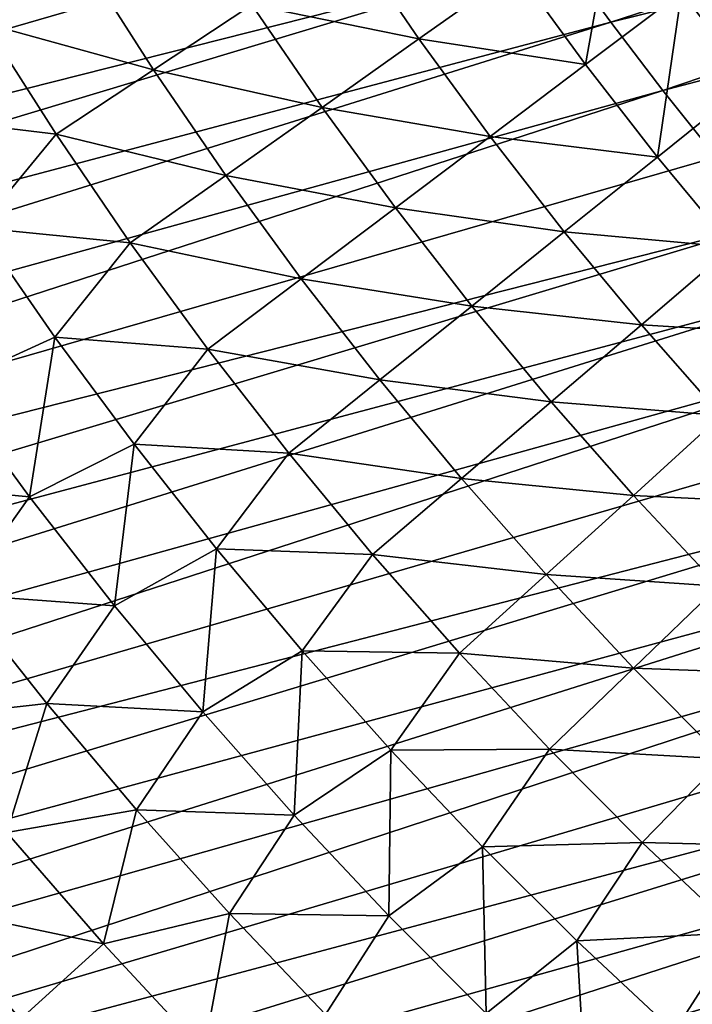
# Model space of a CAD drawing. Header units: millimetres. Extents: x -50 to 50, y -50 to 50.
# Tile 33 of 256: x -29.7 to -24.2, y -26.6 to -18.5. Entities that reach past the tile are written whole.
import ezdxf

# ---------------------------------------------------------------- set-up
doc = ezdxf.new("R2010")
doc.units = ezdxf.units.MM
doc.header["$LTSCALE"] = 65.185185
for name, color, linetype in [('37', 7, 'CONTINUOUS'), ('39', 7, 'CONTINUOUS'), ('46', 7, 'CONTINUOUS'), ('47', 7, 'CONTINUOUS')]:
    doc.layers.add(name, color=color, linetype=linetype)

msp = doc.modelspace()

# ---------------------------------------------------------------- linework, layer by layer
at = {"layer": '37', "color": 15, "linetype": 'Continuous', "true_color": 0xaf503c}
for points in [[(-25.058, -18.8781, -10.6921), (-25.6229, -18.1041, -10.6921), (-24.8192, -17.5368, -11.1346), (-25.058, -18.8781, -10.6921)], [(-24.272, -18.2865, -11.1346), (-25.058, -18.8781, -10.6921), (-24.8192, -17.5368, -11.1346), (-24.272, -18.2865, -11.1346)], [(-29.9703, -18.542, -8.7828), (-30.5226, -17.6182, -8.7828), (-29.1567, -18.0385, -9.2809), (-29.9703, -18.542, -8.7828)], [(-23.7021, -19.0192, -11.1346), (-24.272, -18.2865, -11.1346), (-23.463, -17.7151, -11.5629), (-23.7021, -19.0192, -11.1346)], [(-26.4211, -18.6682, -10.2356), (-27.7884, -18.3885, -9.7652), (-26.9789, -17.8527, -10.2356), (-26.4211, -18.6682, -10.2356)], [(-26.4211, -18.6682, -10.2356), (-26.9789, -17.8527, -10.2356), (-25.6229, -18.1041, -10.6921), (-26.4211, -18.6682, -10.2356)], [(-28.5921, -18.9205, -9.2809), (-29.9703, -18.542, -8.7828), (-29.1567, -18.0385, -9.2809), (-28.5921, -18.9205, -9.2809)], [(-28.5921, -18.9205, -9.2809), (-29.1567, -18.0385, -9.2809), (-27.7884, -18.3885, -9.7652), (-28.5921, -18.9205, -9.2809)], [(-25.058, -18.8781, -10.6921), (-26.4211, -18.6682, -10.2356), (-25.6229, -18.1041, -10.6921), (-25.058, -18.8781, -10.6921)], [(-24.4698, -19.6344, -10.6921), (-25.058, -18.8781, -10.6921), (-24.272, -18.2865, -11.1346), (-24.4698, -19.6344, -10.6921)], [(-23.7021, -19.0192, -11.1346), (-24.4698, -19.6344, -10.6921), (-24.272, -18.2865, -11.1346), (-23.7021, -19.0192, -11.1346)], [(-27.2138, -19.2284, -9.7652), (-28.5921, -18.9205, -9.2809), (-27.7884, -18.3885, -9.7652), (-27.2138, -19.2284, -9.7652)], [(-27.2138, -19.2284, -9.7652), (-27.7884, -18.3885, -9.7652), (-26.4211, -18.6682, -10.2356), (-27.2138, -19.2284, -9.7652)], [(-29.39, -19.4486, -8.7828), (-30.6163, -19.3003, -8.271), (-29.9703, -18.542, -8.7828), (-29.39, -19.4486, -8.7828)], [(-29.39, -19.4486, -8.7828), (-29.9703, -18.542, -8.7828), (-28.5921, -18.9205, -9.2809), (-29.39, -19.4486, -8.7828)], [(-25.8386, -19.4663, -10.2356), (-27.2138, -19.2284, -9.7652), (-26.4211, -18.6682, -10.2356), (-25.8386, -19.4663, -10.2356)], [(-25.8386, -19.4663, -10.2356), (-26.4211, -18.6682, -10.2356), (-25.058, -18.8781, -10.6921), (-25.8386, -19.4663, -10.2356)], [(-28.0009, -19.7847, -9.2809), (-29.39, -19.4486, -8.7828), (-28.5921, -18.9205, -9.2809), (-28.0009, -19.7847, -9.2809)], [(-28.0009, -19.7847, -9.2809), (-28.5921, -18.9205, -9.2809), (-27.2138, -19.2284, -9.7652), (-28.0009, -19.7847, -9.2809)], [(-24.4698, -19.6344, -10.6921), (-25.8386, -19.4663, -10.2356), (-25.058, -18.8781, -10.6921), (-24.4698, -19.6344, -10.6921)], [(-23.8587, -20.3725, -10.6921), (-24.4698, -19.6344, -10.6921), (-23.7021, -19.0192, -11.1346), (-23.8587, -20.3725, -10.6921)], [(-26.6138, -20.0504, -9.7652), (-28.0009, -19.7847, -9.2809), (-27.2138, -19.2284, -9.7652), (-26.6138, -20.0504, -9.7652)], [(-26.6138, -20.0504, -9.7652), (-27.2138, -19.2284, -9.7652), (-25.8386, -19.4663, -10.2356), (-26.6138, -20.0504, -9.7652)], [(-30.0215, -20.2129, -8.271), (-30.6163, -19.3003, -8.271), (-29.39, -19.4486, -8.7828), (-30.0215, -20.2129, -8.271)], [(-28.7823, -20.3369, -8.7828), (-30.0215, -20.2129, -8.271), (-29.39, -19.4486, -8.7828), (-28.7823, -20.3369, -8.7828)], [(-28.7823, -20.3369, -8.7828), (-29.39, -19.4486, -8.7828), (-28.0009, -19.7847, -9.2809), (-28.7823, -20.3369, -8.7828)], [(-25.232, -20.2462, -10.2356), (-26.6138, -20.0504, -9.7652), (-25.8386, -19.4663, -10.2356), (-25.232, -20.2462, -10.2356)], [(-25.232, -20.2462, -10.2356), (-25.8386, -19.4663, -10.2356), (-24.4698, -19.6344, -10.6921), (-25.232, -20.2462, -10.2356)], [(-23.8587, -20.3725, -10.6921), (-25.232, -20.2462, -10.2356), (-24.4698, -19.6344, -10.6921), (-23.8587, -20.3725, -10.6921)], [(-27.3836, -20.6305, -9.2809), (-28.7823, -20.3369, -8.7828), (-28.0009, -19.7847, -9.2809), (-27.3836, -20.6305, -9.2809)], [(-27.3836, -20.6305, -9.2809), (-28.0009, -19.7847, -9.2809), (-26.6138, -20.0504, -9.7652), (-27.3836, -20.6305, -9.2809)], [(-25.989, -20.8538, -9.7652), (-27.3836, -20.6305, -9.2809), (-26.6138, -20.0504, -9.7652), (-25.989, -20.8538, -9.7652)], [(-25.989, -20.8538, -9.7652), (-26.6138, -20.0504, -9.7652), (-25.232, -20.2462, -10.2356), (-25.989, -20.8538, -9.7652)], [(-30.0215, -20.2129, -8.271), (-29.3995, -21.1071, -8.271), (-30.2735, -21.5045, -7.7458), (-30.0215, -20.2129, -8.271)], [(-29.3995, -21.1071, -8.271), (-30.0215, -20.2129, -8.271), (-28.7823, -20.3369, -8.7828), (-29.3995, -21.1071, -8.271)], [(-24.6018, -21.0072, -10.2356), (-25.989, -20.8538, -9.7652), (-25.232, -20.2462, -10.2356), (-24.6018, -21.0072, -10.2356)], [(-24.6018, -21.0072, -10.2356), (-25.232, -20.2462, -10.2356), (-23.8587, -20.3725, -10.6921), (-24.6018, -21.0072, -10.2356)], [(-28.1477, -21.2063, -8.7828), (-29.3995, -21.1071, -8.271), (-28.7823, -20.3369, -8.7828), (-28.1477, -21.2063, -8.7828)], [(-28.1477, -21.2063, -8.7828), (-28.7823, -20.3369, -8.7828), (-27.3836, -20.6305, -9.2809), (-28.1477, -21.2063, -8.7828)], [(-23.2253, -21.0915, -10.6921), (-24.6018, -21.0072, -10.2356), (-23.8587, -20.3725, -10.6921), (-23.2253, -21.0915, -10.6921)], [(-26.7407, -21.4571, -9.2809), (-28.1477, -21.2063, -8.7828), (-27.3836, -20.6305, -9.2809), (-26.7407, -21.4571, -9.2809)], [(-26.7407, -21.4571, -9.2809), (-27.3836, -20.6305, -9.2809), (-25.989, -20.8538, -9.7652), (-26.7407, -21.4571, -9.2809)], [(-25.34, -21.6376, -9.7652), (-26.7407, -21.4571, -9.2809), (-25.989, -20.8538, -9.7652), (-25.34, -21.6376, -9.7652)], [(-25.34, -21.6376, -9.7652), (-25.989, -20.8538, -9.7652), (-24.6018, -21.0072, -10.2356), (-25.34, -21.6376, -9.7652)], [(-23.9487, -21.7486, -10.2356), (-25.34, -21.6376, -9.7652), (-24.6018, -21.0072, -10.2356), (-23.9487, -21.7486, -10.2356)], [(-23.9487, -21.7486, -10.2356), (-24.6018, -21.0072, -10.2356), (-23.2253, -21.0915, -10.6921), (-23.9487, -21.7486, -10.2356)], [(-29.3995, -21.1071, -8.271), (-29.6059, -22.4145, -7.7458), (-30.2735, -21.5045, -7.7458), (-29.3995, -21.1071, -8.271)], [(-29.3995, -21.1071, -8.271), (-28.7509, -21.9823, -8.271), (-29.6059, -22.4145, -7.7458), (-29.3995, -21.1071, -8.271)], [(-28.7509, -21.9823, -8.271), (-29.3995, -21.1071, -8.271), (-28.1477, -21.2063, -8.7828), (-28.7509, -21.9823, -8.271)], [(-27.4869, -22.056, -8.7828), (-28.7509, -21.9823, -8.271), (-28.1477, -21.2063, -8.7828), (-27.4869, -22.056, -8.7828)], [(-27.4869, -22.056, -8.7828), (-28.1477, -21.2063, -8.7828), (-26.7407, -21.4571, -9.2809), (-27.4869, -22.056, -8.7828)], [(-26.0729, -22.2636, -9.2809), (-27.4869, -22.056, -8.7828), (-26.7407, -21.4571, -9.2809), (-26.0729, -22.2636, -9.2809)], [(-26.0729, -22.2636, -9.2809), (-26.7407, -21.4571, -9.2809), (-25.34, -21.6376, -9.7652), (-26.0729, -22.2636, -9.2809)], [(-29.6059, -22.4145, -7.7458), (-30.854, -22.2987, -7.207), (-30.2735, -21.5045, -7.7458), (-29.6059, -22.4145, -7.7458)], [(-24.6673, -22.4013, -9.7652), (-26.0729, -22.2636, -9.2809), (-25.34, -21.6376, -9.7652), (-24.6673, -22.4013, -9.7652)], [(-24.6673, -22.4013, -9.7652), (-25.34, -21.6376, -9.7652), (-23.9487, -21.7486, -10.2356), (-24.6673, -22.4013, -9.7652)], [(-23.2733, -22.4698, -10.2356), (-24.6673, -22.4013, -9.7652), (-23.9487, -21.7486, -10.2356), (-23.2733, -22.4698, -10.2356)], [(-28.7509, -21.9823, -8.271), (-28.9109, -23.3038, -7.7458), (-29.6059, -22.4145, -7.7458), (-28.7509, -21.9823, -8.271)], [(-28.7509, -21.9823, -8.271), (-28.0762, -22.8375, -8.271), (-28.9109, -23.3038, -7.7458), (-28.7509, -21.9823, -8.271)], [(-28.0762, -22.8375, -8.271), (-28.7509, -21.9823, -8.271), (-27.4869, -22.056, -8.7828), (-28.0762, -22.8375, -8.271)], [(-26.8004, -22.885, -8.7828), (-28.0762, -22.8375, -8.271), (-27.4869, -22.056, -8.7828), (-26.8004, -22.885, -8.7828)], [(-26.8004, -22.885, -8.7828), (-27.4869, -22.056, -8.7828), (-26.0729, -22.2636, -9.2809), (-26.8004, -22.885, -8.7828)], [(-30.1732, -23.2115, -7.207), (-30.854, -22.2987, -7.207), (-29.6059, -22.4145, -7.7458), (-30.1732, -23.2115, -7.207)], [(-25.3807, -23.0494, -9.2809), (-26.8004, -22.885, -8.7828), (-26.0729, -22.2636, -9.2809), (-25.3807, -23.0494, -9.2809)], [(-25.3807, -23.0494, -9.2809), (-26.0729, -22.2636, -9.2809), (-24.6673, -22.4013, -9.7652), (-25.3807, -23.0494, -9.2809)], [(-28.9109, -23.3038, -7.7458), (-30.1732, -23.2115, -7.207), (-29.6059, -22.4145, -7.7458), (-28.9109, -23.3038, -7.7458)], [(-23.9716, -23.1441, -9.7652), (-25.3807, -23.0494, -9.2809), (-24.6673, -22.4013, -9.7652), (-23.9716, -23.1441, -9.7652)], [(-23.9716, -23.1441, -9.7652), (-24.6673, -22.4013, -9.7652), (-23.2733, -22.4698, -10.2356), (-23.9716, -23.1441, -9.7652)], [(-28.0762, -22.8375, -8.271), (-28.1892, -24.1716, -7.7458), (-28.9109, -23.3038, -7.7458), (-28.0762, -22.8375, -8.271)], [(-28.0762, -22.8375, -8.271), (-27.3761, -23.6721, -8.271), (-28.1892, -24.1716, -7.7458), (-28.0762, -22.8375, -8.271)], [(-27.3761, -23.6721, -8.271), (-28.0762, -22.8375, -8.271), (-26.8004, -22.885, -8.7828), (-27.3761, -23.6721, -8.271)], [(-26.089, -23.6927, -8.7828), (-27.3761, -23.6721, -8.271), (-26.8004, -22.885, -8.7828), (-26.089, -23.6927, -8.7828)], [(-26.089, -23.6927, -8.7828), (-26.8004, -22.885, -8.7828), (-25.3807, -23.0494, -9.2809), (-26.089, -23.6927, -8.7828)], [(-24.6649, -23.8136, -9.2809), (-26.089, -23.6927, -8.7828), (-25.3807, -23.0494, -9.2809), (-24.6649, -23.8136, -9.2809)], [(-24.6649, -23.8136, -9.2809), (-25.3807, -23.0494, -9.2809), (-23.9716, -23.1441, -9.7652), (-24.6649, -23.8136, -9.2809)], [(-23.2535, -23.8652, -9.7652), (-24.6649, -23.8136, -9.2809), (-23.9716, -23.1441, -9.7652), (-23.2535, -23.8652, -9.7652)], [(-29.4653, -24.1035, -7.207), (-30.5573, -24.2252, -6.655), (-30.1732, -23.2115, -7.207), (-29.4653, -24.1035, -7.207)], [(-29.4653, -24.1035, -7.207), (-30.1732, -23.2115, -7.207), (-28.9109, -23.3038, -7.7458), (-29.4653, -24.1035, -7.207)], [(-28.1892, -24.1716, -7.7458), (-29.4653, -24.1035, -7.207), (-28.9109, -23.3038, -7.7458), (-28.1892, -24.1716, -7.7458)], [(-27.3761, -23.6721, -8.271), (-27.4415, -25.0171, -7.7458), (-28.1892, -24.1716, -7.7458), (-27.3761, -23.6721, -8.271)], [(-27.3761, -23.6721, -8.271), (-26.6512, -24.4851, -8.271), (-27.4415, -25.0171, -7.7458), (-27.3761, -23.6721, -8.271)], [(-26.6512, -24.4851, -8.271), (-27.3761, -23.6721, -8.271), (-26.089, -23.6927, -8.7828), (-26.6512, -24.4851, -8.271)], [(-25.3532, -24.4783, -8.7828), (-26.6512, -24.4851, -8.271), (-26.089, -23.6927, -8.7828), (-25.3532, -24.4783, -8.7828)], [(-25.3532, -24.4783, -8.7828), (-26.089, -23.6927, -8.7828), (-24.6649, -23.8136, -9.2809), (-25.3532, -24.4783, -8.7828)], [(-23.9261, -24.5557, -9.2809), (-25.3532, -24.4783, -8.7828), (-24.6649, -23.8136, -9.2809), (-23.9261, -24.5557, -9.2809)], [(-23.9261, -24.5557, -9.2809), (-24.6649, -23.8136, -9.2809), (-23.2535, -23.8652, -9.7652), (-23.9261, -24.5557, -9.2809)], [(-29.7933, -25.1587, -6.655), (-30.5573, -24.2252, -6.655), (-29.4653, -24.1035, -7.207), (-29.7933, -25.1587, -6.655)], [(-28.7311, -24.974, -7.207), (-29.7933, -25.1587, -6.655), (-29.4653, -24.1035, -7.207), (-28.7311, -24.974, -7.207)], [(-28.7311, -24.974, -7.207), (-29.4653, -24.1035, -7.207), (-28.1892, -24.1716, -7.7458), (-28.7311, -24.974, -7.207)], [(-27.4415, -25.0171, -7.7458), (-28.7311, -24.974, -7.207), (-28.1892, -24.1716, -7.7458), (-27.4415, -25.0171, -7.7458)], [(-25.9022, -25.2761, -8.271), (-26.6512, -24.4851, -8.271), (-25.3532, -24.4783, -8.7828), (-25.9022, -25.2761, -8.271)], [(-24.5938, -25.241, -8.7828), (-25.9022, -25.2761, -8.271), (-25.3532, -24.4783, -8.7828), (-24.5938, -25.241, -8.7828)], [(-24.5938, -25.241, -8.7828), (-25.3532, -24.4783, -8.7828), (-23.9261, -24.5557, -9.2809), (-24.5938, -25.241, -8.7828)], [(-26.6512, -24.4851, -8.271), (-26.6685, -25.8395, -7.7458), (-27.4415, -25.0171, -7.7458), (-26.6512, -24.4851, -8.271)], [(-26.6512, -24.4851, -8.271), (-25.9022, -25.2761, -8.271), (-26.6685, -25.8395, -7.7458), (-26.6512, -24.4851, -8.271)], [(-23.165, -25.2748, -9.2809), (-24.5938, -25.241, -8.7828), (-23.9261, -24.5557, -9.2809), (-23.165, -25.2748, -9.2809)], [(-29.0007, -26.0681, -6.655), (-29.7933, -25.1587, -6.655), (-28.7311, -24.974, -7.207), (-29.0007, -26.0681, -6.655)], [(-27.9712, -25.8221, -7.207), (-29.0007, -26.0681, -6.655), (-28.7311, -24.974, -7.207), (-27.9712, -25.8221, -7.207)], [(-27.9712, -25.8221, -7.207), (-28.7311, -24.974, -7.207), (-27.4415, -25.0171, -7.7458), (-27.9712, -25.8221, -7.207)], [(-26.6685, -25.8395, -7.7458), (-27.9712, -25.8221, -7.207), (-27.4415, -25.0171, -7.7458), (-26.6685, -25.8395, -7.7458)], [(-29.0007, -26.0681, -6.655), (-30.4919, -25.7553, -6.0897), (-29.7933, -25.1587, -6.655), (-29.0007, -26.0681, -6.655)], [(-25.9022, -25.2761, -8.271), (-25.8708, -26.6379, -7.7458), (-26.6685, -25.8395, -7.7458), (-25.9022, -25.2761, -8.271)], [(-25.1297, -26.0441, -8.271), (-25.9022, -25.2761, -8.271), (-24.5938, -25.241, -8.7828), (-25.1297, -26.0441, -8.271)], [(-25.9022, -25.2761, -8.271), (-25.1297, -26.0441, -8.271), (-25.8708, -26.6379, -7.7458), (-25.9022, -25.2761, -8.271)], [(-23.8114, -25.9802, -8.7828), (-25.1297, -26.0441, -8.271), (-24.5938, -25.241, -8.7828), (-23.8114, -25.9802, -8.7828)], [(-23.8114, -25.9802, -8.7828), (-24.5938, -25.241, -8.7828), (-23.165, -25.2748, -9.2809), (-23.8114, -25.9802, -8.7828)], [(-29.6809, -26.6858, -6.0897), (-30.7931, -26.8027, -5.5113), (-30.4919, -25.7553, -6.0897), (-29.6809, -26.6858, -6.0897)], [(-29.6809, -26.6858, -6.0897), (-30.4919, -25.7553, -6.0897), (-29.0007, -26.0681, -6.655), (-29.6809, -26.6858, -6.0897)], [(-28.1804, -26.9526, -6.655), (-29.0007, -26.0681, -6.655), (-27.9712, -25.8221, -7.207), (-28.1804, -26.9526, -6.655)], [(-27.1862, -26.6471, -7.207), (-28.1804, -26.9526, -6.655), (-27.9712, -25.8221, -7.207), (-27.1862, -26.6471, -7.207)], [(-27.1862, -26.6471, -7.207), (-27.9712, -25.8221, -7.207), (-26.6685, -25.8395, -7.7458), (-27.1862, -26.6471, -7.207)], [(-25.8708, -26.6379, -7.7458), (-27.1862, -26.6471, -7.207), (-26.6685, -25.8395, -7.7458), (-25.8708, -26.6379, -7.7458)], [(-24.3344, -26.7885, -8.271), (-25.1297, -26.0441, -8.271), (-23.8114, -25.9802, -8.7828), (-24.3344, -26.7885, -8.271)], [(-23.0068, -26.6952, -8.7828), (-24.3344, -26.7885, -8.271), (-23.8114, -25.9802, -8.7828), (-23.0068, -26.6952, -8.7828)], [(-28.1804, -26.9526, -6.655), (-29.6809, -26.6858, -6.0897), (-29.0007, -26.0681, -6.655), (-28.1804, -26.9526, -6.655)], [(-25.1297, -26.0441, -8.271), (-25.0492, -27.4118, -7.7458), (-25.8708, -26.6379, -7.7458), (-25.1297, -26.0441, -8.271)], [(-25.1297, -26.0441, -8.271), (-24.3344, -26.7885, -8.271), (-25.0492, -27.4118, -7.7458), (-25.1297, -26.0441, -8.271)]]:
    msp.add_3dface(points, dxfattribs=at)
at = {"layer": '39', "color": 15, "linetype": 'Continuous', "true_color": 0xaf503c}
for points in [[(-46.3661, -17.9003, 4.5), (-46.0392, -18.725, 4.5), (-28.0833, -13.1304, 4.5), (-46.3661, -17.9003, 4.5)], [(-28.0833, -13.1304, 4.5), (-46.0392, -18.725, 4.5), (-27.7793, -13.7616, 4.5), (-28.0833, -13.1304, 4.5)], [(-46.0392, -18.725, 4.5), (-45.6976, -19.5437, 4.5), (-27.7793, -13.7616, 4.5), (-46.0392, -18.725, 4.5)], [(-27.7793, -13.7616, 4.5), (-45.6976, -19.5437, 4.5), (-27.4612, -14.3858, 4.5), (-27.7793, -13.7616, 4.5)], [(-45.6976, -19.5437, 4.5), (-45.3414, -20.3563, 4.5), (-27.4612, -14.3858, 4.5), (-45.6976, -19.5437, 4.5)], [(-27.4612, -14.3858, 4.5), (-45.3414, -20.3563, 4.5), (-27.129, -15.0027, 4.5), (-27.4612, -14.3858, 4.5)], [(-27.129, -15.0027, 4.5), (-45.3414, -20.3563, 4.5), (-26.783, -15.6119, 4.5), (-27.129, -15.0027, 4.5)], [(-45.3414, -20.3563, 4.5), (-44.9708, -21.1622, 4.5), (-26.783, -15.6119, 4.5), (-45.3414, -20.3563, 4.5)], [(-26.783, -15.6119, 4.5), (-44.9708, -21.1622, 4.5), (-26.4232, -16.2132, 4.5), (-26.783, -15.6119, 4.5)], [(-44.9708, -21.1622, 4.5), (-44.5859, -21.9615, 4.5), (-26.4232, -16.2132, 4.5), (-44.9708, -21.1622, 4.5)], [(-26.4232, -16.2132, 4.5), (-44.5859, -21.9615, 4.5), (-26.05, -16.8061, 4.5), (-26.4232, -16.2132, 4.5)], [(-44.5859, -21.9615, 4.5), (-44.1867, -22.7538, 4.5), (-26.05, -16.8061, 4.5), (-44.5859, -21.9615, 4.5)], [(-26.05, -16.8061, 4.5), (-44.1867, -22.7538, 4.5), (-25.6635, -17.3905, 4.5), (-26.05, -16.8061, 4.5)], [(-25.6635, -17.3905, 4.5), (-44.1867, -22.7538, 4.5), (-25.2639, -17.9659, 4.5), (-25.6635, -17.3905, 4.5)], [(-44.1867, -22.7538, 4.5), (-43.7735, -23.5388, 4.5), (-25.2639, -17.9659, 4.5), (-44.1867, -22.7538, 4.5)], [(-25.2639, -17.9659, 4.5), (-43.7735, -23.5388, 4.5), (-24.8513, -18.5323, 4.5), (-25.2639, -17.9659, 4.5)], [(-43.7735, -23.5388, 4.5), (-43.3464, -24.3163, 4.5), (-24.8513, -18.5323, 4.5), (-43.7735, -23.5388, 4.5)], [(-24.8513, -18.5323, 4.5), (-43.3464, -24.3163, 4.5), (-24.4261, -19.0891, 4.5), (-24.8513, -18.5323, 4.5)], [(-43.3464, -24.3163, 4.5), (-42.9054, -25.0861, 4.5), (-24.4261, -19.0891, 4.5), (-43.3464, -24.3163, 4.5)], [(-24.4261, -19.0891, 4.5), (-42.9054, -25.0861, 4.5), (-23.9884, -19.6362, 4.5), (-24.4261, -19.0891, 4.5)], [(-28.6061, -40.6414, 4.5), (45.7926, -19.3079, 4.5), (8.8784, -29.6981, 4.5), (-28.6061, -40.6414, 4.5)], [(-27.8761, -41.1454, 4.5), (45.7926, -19.3079, 4.5), (-28.6061, -40.6414, 4.5), (-27.8761, -41.1454, 4.5)], [(45.4406, -20.1222, 4.5), (45.7926, -19.3079, 4.5), (-27.8761, -41.1454, 4.5), (45.4406, -20.1222, 4.5)], [(-23.9884, -19.6362, 4.5), (-42.9054, -25.0861, 4.5), (-23.5385, -20.1732, 4.5), (-23.9884, -19.6362, 4.5)], [(-27.1372, -41.6364, 4.5), (45.4406, -20.1222, 4.5), (-27.8761, -41.1454, 4.5), (-27.1372, -41.6364, 4.5)], [(45.0742, -20.9301, 4.5), (45.4406, -20.1222, 4.5), (-27.1372, -41.6364, 4.5), (45.0742, -20.9301, 4.5)], [(-42.9054, -25.0861, 4.5), (-42.4507, -25.8478, 4.5), (-23.5385, -20.1732, 4.5), (-42.9054, -25.0861, 4.5)], [(-23.5385, -20.1732, 4.5), (-42.4507, -25.8478, 4.5), (-23.0765, -20.7, 4.5), (-23.5385, -20.1732, 4.5)], [(-42.4507, -25.8478, 4.5), (-41.9825, -26.6014, 4.5), (-23.0765, -20.7, 4.5), (-42.4507, -25.8478, 4.5)], [(-23.0765, -20.7, 4.5), (-41.9825, -26.6014, 4.5), (-22.6027, -21.2162, 4.5), (-23.0765, -20.7, 4.5)], [(-26.3897, -42.1141, 4.5), (45.0742, -20.9301, 4.5), (-27.1372, -41.6364, 4.5), (-26.3897, -42.1141, 4.5)], [(44.6934, -21.7313, 4.5), (45.0742, -20.9301, 4.5), (-26.3897, -42.1141, 4.5), (44.6934, -21.7313, 4.5)], [(-41.9825, -26.6014, 4.5), (-41.501, -27.3464, 4.5), (-22.6027, -21.2162, 4.5), (-41.9825, -26.6014, 4.5)], [(-22.6027, -21.2162, 4.5), (-41.501, -27.3464, 4.5), (-22.1175, -21.7215, 4.5), (-22.6027, -21.2162, 4.5)], [(-22.1175, -21.7215, 4.5), (-41.501, -27.3464, 4.5), (-21.6208, -22.2157, 4.5), (-22.1175, -21.7215, 4.5)], [(-25.6338, -42.5783, 4.5), (44.6934, -21.7313, 4.5), (-26.3897, -42.1141, 4.5), (-25.6338, -42.5783, 4.5)], [(44.2983, -22.5256, 4.5), (44.6934, -21.7313, 4.5), (-25.6338, -42.5783, 4.5), (44.2983, -22.5256, 4.5)], [(-41.501, -27.3464, 4.5), (-41.0062, -28.0829, 4.5), (-21.6208, -22.2157, 4.5), (-41.501, -27.3464, 4.5)], [(-21.6208, -22.2157, 4.5), (-41.0062, -28.0829, 4.5), (-21.1132, -22.6986, 4.5), (-21.6208, -22.2157, 4.5)], [(-24.8697, -43.0291, 4.5), (44.2983, -22.5256, 4.5), (-25.6338, -42.5783, 4.5), (-24.8697, -43.0291, 4.5)], [(43.8892, -23.3128, 4.5), (44.2983, -22.5256, 4.5), (-24.8697, -43.0291, 4.5), (43.8892, -23.3128, 4.5)], [(-41.0062, -28.0829, 4.5), (-40.4985, -28.8102, 4.5), (-21.1132, -22.6986, 4.5), (-41.0062, -28.0829, 4.5)], [(-21.1132, -22.6986, 4.5), (-40.4985, -28.8102, 4.5), (-20.5947, -23.1699, 4.5), (-21.1132, -22.6986, 4.5)], [(-40.4985, -28.8102, 4.5), (-39.9777, -29.5285, 4.5), (-20.5947, -23.1699, 4.5), (-40.4985, -28.8102, 4.5)], [(-20.5947, -23.1699, 4.5), (-39.9777, -29.5285, 4.5), (-20.0658, -23.6293, 4.5), (-20.5947, -23.1699, 4.5)], [(-24.0976, -43.4661, 4.5), (43.8892, -23.3128, 4.5), (-24.8697, -43.0291, 4.5), (-24.0976, -43.4661, 4.5)], [(-20.0658, -23.6293, 4.5), (-39.9777, -29.5285, 4.5), (-19.5266, -24.0767, 4.5), (-20.0658, -23.6293, 4.5)], [(-39.9777, -29.5285, 4.5), (-39.4443, -30.2372, 4.5), (-19.5266, -24.0767, 4.5), (-39.9777, -29.5285, 4.5)], [(-19.5266, -24.0767, 4.5), (-39.4443, -30.2372, 4.5), (-18.9775, -24.5118, 4.5), (-19.5266, -24.0767, 4.5)], [(-39.4443, -30.2372, 4.5), (-38.8982, -30.9365, 4.5), (-18.9775, -24.5118, 4.5), (-39.4443, -30.2372, 4.5)], [(-18.9775, -24.5118, 4.5), (-38.8982, -30.9365, 4.5), (-18.4186, -24.9344, 4.5), (-18.9775, -24.5118, 4.5)], [(-18.4186, -24.9344, 4.5), (-38.8982, -30.9365, 4.5), (-17.8503, -25.3442, 4.5), (-18.4186, -24.9344, 4.5)], [(-38.8982, -30.9365, 4.5), (-38.3398, -31.6257, 4.5), (-17.8503, -25.3442, 4.5), (-38.8982, -30.9365, 4.5)], [(-17.8503, -25.3442, 4.5), (-38.3398, -31.6257, 4.5), (-17.273, -25.7411, 4.5), (-17.8503, -25.3442, 4.5)], [(-38.3398, -31.6257, 4.5), (-37.7691, -32.305, 4.5), (-17.273, -25.7411, 4.5), (-38.3398, -31.6257, 4.5)], [(-17.273, -25.7411, 4.5), (-37.7691, -32.305, 4.5), (-16.6867, -26.1248, 4.5), (-17.273, -25.7411, 4.5)], [(-16.6867, -26.1248, 4.5), (-37.7691, -32.305, 4.5), (-16.0921, -26.4952, 4.5), (-16.6867, -26.1248, 4.5)], [(-37.7691, -32.305, 4.5), (-37.1865, -32.9739, 4.5), (-16.0921, -26.4952, 4.5), (-37.7691, -32.305, 4.5)], [(-16.0921, -26.4952, 4.5), (-37.1865, -32.9739, 4.5), (-15.4891, -26.852, 4.5), (-16.0921, -26.4952, 4.5)]]:
    msp.add_3dface(points, dxfattribs=at)
at = {"layer": '46', "color": 15, "linetype": 'Continuous', "true_color": 0xaf503c}
for points in [[(-25.2639, -17.9659), (-24.8513, -18.5323), (-17.6443, -16.1953), (-25.2639, -17.9659)], [(-17.6443, -16.1953), (-24.8513, -18.5323), (-17.2215, -16.6442), (-17.6443, -16.1953)], [(-24.8513, -18.5323), (-24.4261, -19.0891), (-17.2215, -16.6442), (-24.8513, -18.5323)], [(-17.2215, -16.6442), (-24.4261, -19.0891), (-16.7871, -17.082), (-17.2215, -16.6442)], [(-24.4261, -19.0891), (-23.9884, -19.6362), (-16.7871, -17.082), (-24.4261, -19.0891)]]:
    msp.add_3dface(points, dxfattribs=at)
at = {"layer": '47', "color": 15, "linetype": 'Continuous', "true_color": 0xaf503c}
for points in [[(-25.2639, -17.9659, 4.5), (-24.8513, -18.5323, 4.5), (-25.2639, -17.9659), (-25.2639, -17.9659, 4.5)], [(-24.8513, -18.5323, 4.5), (-24.8513, -18.5323), (-25.2639, -17.9659), (-24.8513, -18.5323, 4.5)], [(-24.8513, -18.5323, 4.5), (-24.4261, -19.0891, 4.5), (-24.8513, -18.5323), (-24.8513, -18.5323, 4.5)], [(-24.4261, -19.0891, 4.5), (-24.4261, -19.0891), (-24.8513, -18.5323), (-24.4261, -19.0891, 4.5)], [(-23.9884, -19.6362, 4.5), (-23.9884, -19.6362), (-24.4261, -19.0891), (-23.9884, -19.6362, 4.5)], [(-24.4261, -19.0891, 4.5), (-23.9884, -19.6362, 4.5), (-24.4261, -19.0891), (-24.4261, -19.0891, 4.5)]]:
    msp.add_3dface(points, dxfattribs=at)

doc.saveas('drawing.dxf')
